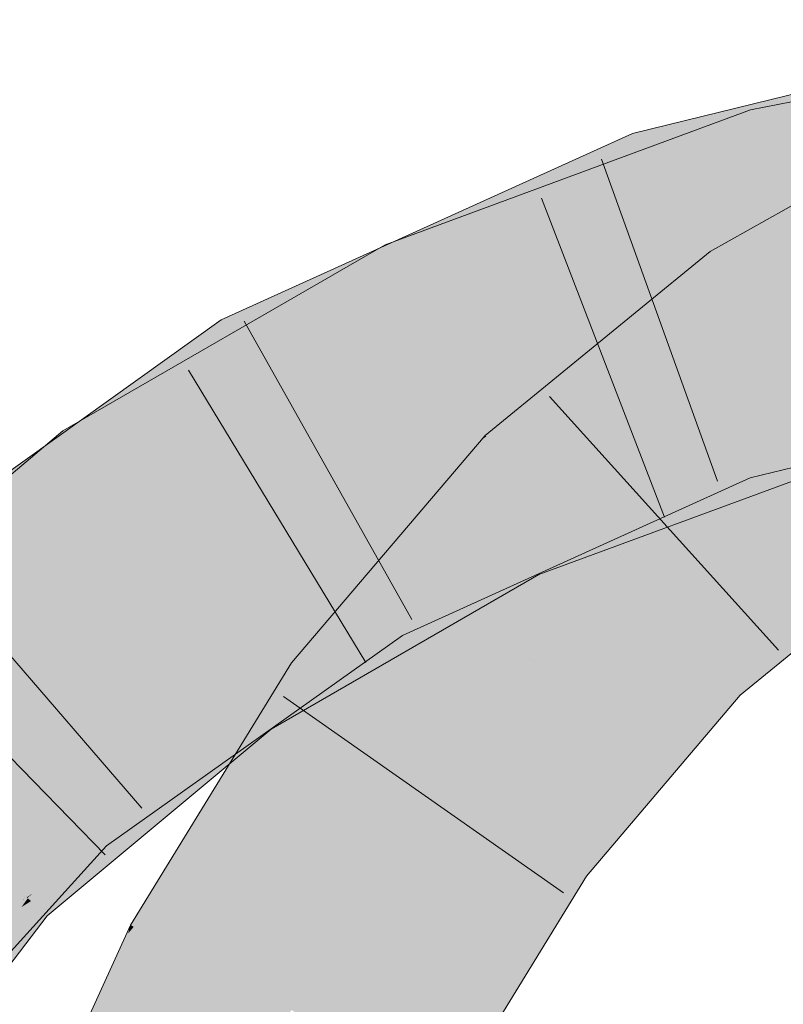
# Model space of a CAD drawing. Extents: x -620 to 300, y 62 to 1107.
# Tile 187 of 256: x 182.068 to 182.593, y 798.021 to 798.698. Entities that reach past the tile are written whole.
import ezdxf

# ---------------------------------------------------------------- set-up
doc = ezdxf.new("R2010")
doc.units = 0
doc.layers.get('0').update_dxf_attribs({"lineweight": 35})
for name, color, linetype, lineweight, true_color in [('E_Leerrohr 25-A06G9GDD8I', 7, 'Continuous', 9, 0xff8000), ('E_Leerrohr 25-Shading', 7, 'Continuous', 9, 0xff8000), ('E_Leerrohr 32-A06G9GDI8I', 7, 'Continuous', 9, 0x00b300), ('E_Leerrohr 32-Shading', 7, 'Continuous', 9, 0x00b300)]:
    doc.layers.add(name, color=color, linetype=linetype, lineweight=lineweight, true_color=true_color)

# ---------------------------------------------------------------- blocks, each defined once
blk = doc.blocks.new('Shading-A06G9G198I', base_point=(260.31564, 751.15619))
at = {"layer": 'E_Leerrohr 25-Shading', "color": 43, "true_color": 0xd7ab7f}
for points in [[(182.64001, 798.55481), (182.67938, 798.61511), (182.55429, 798.52216), (182.54289, 798.53851)], [(182.55608, 798.51965), (182.63719, 798.55054), (182.55429, 798.52216), (182.64001, 798.55481)], [(182.63626, 798.54907), (182.63719, 798.55054), (182.55666, 798.5188), (182.55608, 798.51965)], [(182.55666, 798.5188), (182.56384, 798.50848), (182.63626, 798.54907)], [(182.55429, 798.52216), (182.54289, 798.53851), (182.46416, 798.47412)], [(182.55666, 798.5188), (182.55608, 798.51965), (182.44772, 798.46069), (182.45183, 798.46405)], [(182.44772, 798.46069), (182.56384, 798.50848), (182.55666, 798.5188)], [(182.45183, 798.46405), (182.55608, 798.51965), (182.46416, 798.47412), (182.55429, 798.52216)], [(182.4157, 798.42218), (182.56384, 798.50848), (182.38838, 798.41217), (182.44772, 798.46069)], [(182.53809, 798.48743), (182.56384, 798.50848), (182.4157, 798.42218)], [(182.53398, 798.48407), (182.53809, 798.48743), (182.39207, 798.40839), (182.4157, 798.42218)], [(182.39207, 798.40839), (182.41405, 798.38605), (182.53398, 798.48407)], [(182.4157, 798.42218), (182.38838, 798.41217), (182.39133, 798.40918)], [(182.39207, 798.40839), (182.4157, 798.42218), (182.39133, 798.40918)], [(182.39207, 798.40839), (182.39133, 798.40918), (182.37436, 798.39569), (182.37721, 798.39905)], [(182.39207, 798.40839), (182.37436, 798.39569), (182.4035, 798.39679), (182.39952, 798.38959)], [(182.37721, 798.39905), (182.39133, 798.40918), (182.38579, 798.40912), (182.38907, 798.41144)], [(182.38907, 798.41144), (182.38838, 798.41217), (182.38579, 798.40912)], [(182.28049, 798.23773), (182.37436, 798.39569), (182.25534, 798.25592)], [(182.28049, 798.23773), (182.37148, 798.33875), (182.37436, 798.39569), (182.39952, 798.38959)], [(182.39952, 798.38959), (182.41405, 798.38605), (182.4035, 798.39679)], [(182.37148, 798.33875), (182.41405, 798.38605), (182.39952, 798.38959)], [(182.36717, 798.33099), (182.41405, 798.38605), (182.37148, 798.33875)], [(182.66505, 798.36353), (182.53793, 798.25995), (182.66858, 798.35852)], [(182.53793, 798.25995), (182.5636, 798.23383), (182.66858, 798.35852), (182.68602, 798.33356)], [(182.29396, 798.245), (182.36717, 798.33099), (182.28049, 798.23773), (182.37148, 798.33875)], [(182.53793, 798.25995), (182.43217, 798.1355), (182.5636, 798.23383), (182.52057, 798.18317)], [(182.25534, 798.25592), (182.20557, 798.17505), (182.28049, 798.23773)], [(182.28049, 798.23773), (182.285, 798.2345), (182.29396, 798.245)], [(182.285, 798.2345), (182.20557, 798.17505), (182.14684, 798.07458), (182.14453, 798.07581)], [(182.285, 798.2345), (182.14684, 798.07458), (182.22896, 798.14331)], [(182.20557, 798.17505), (182.285, 798.2345), (182.28049, 798.23773)], [(182.43217, 798.1355), (182.42827, 798.13092), (182.52057, 798.18317), (182.45793, 798.1095)], [(182.14684, 798.07458), (182.17691, 798.05872), (182.22896, 798.14331)], [(182.42827, 798.13092), (182.36717, 798.03143), (182.45793, 798.1095), (182.45557, 798.10559)], [(182.36717, 798.03143), (182.33319, 797.97607), (182.45557, 798.10559), (182.36557, 797.95898)], [(182.17691, 798.05872), (182.14684, 798.07458), (182.08757, 797.86157), (182.14297, 798.06995)], [(182.08757, 797.86157), (182.14297, 798.06995), (182.11263, 798.00543), (182.14056, 798.06708)], [(182.14297, 798.06995), (182.14453, 798.07581), (182.14056, 798.06708)], [(182.14684, 798.07458), (182.14453, 798.07581), (182.14297, 798.06995)]]:
    blk.add_solid(points, dxfattribs=at)
at = {"layer": 'E_Leerrohr 25-Shading', "color": 31, "true_color": 0xfabd7f}
for points in [[(182.56384, 798.50848), (182.61446, 798.43604), (182.6947, 798.58185), (182.73167, 798.50153)], [(182.41405, 798.38605), (182.47598, 798.323), (182.56384, 798.50848), (182.61446, 798.43604)], [(182.64447, 798.37988), (182.59431, 798.41956), (182.48895, 798.33356)], [(182.285, 798.2345), (182.35664, 798.18268), (182.41405, 798.38605), (182.47598, 798.323)], [(182.66505, 798.36353), (182.64447, 798.37988), (182.47598, 798.323), (182.48895, 798.33356)], [(182.66505, 798.36353), (182.47598, 798.323), (182.51254, 798.28577)], [(182.53793, 798.25995), (182.66505, 798.36353), (182.51254, 798.28577)], [(182.51254, 798.28577), (182.47598, 798.323), (182.39952, 798.23309)], [(182.53793, 798.25995), (182.51254, 798.28577), (182.39557, 798.22845), (182.39952, 798.23309)], [(182.53793, 798.25995), (182.39557, 798.22845), (182.43217, 798.1355)], [(182.17691, 798.05872), (182.25505, 798.0174), (182.285, 798.2345), (182.35664, 798.18268)], [(182.39557, 798.22845), (182.35664, 798.18268), (182.43217, 798.1355), (182.42827, 798.13092)], [(182.34647, 798.09302), (182.35664, 798.18268), (182.33057, 798.14026)], [(182.42827, 798.13092), (182.35664, 798.18268), (182.35933, 798.05475), (182.34647, 798.09302)], [(182.30647, 797.99023), (182.33057, 798.14026), (182.26221, 798.01361), (182.26556, 798.03448)], [(182.33319, 797.97607), (182.34647, 798.09302), (182.30647, 797.99023), (182.33057, 798.14026)], [(182.36717, 798.03143), (182.42827, 798.13092), (182.35933, 798.05475)], [(182.34647, 798.09302), (182.33319, 797.97607), (182.36717, 798.03143)], [(182.08757, 797.86157), (182.16988, 797.82935), (182.17691, 798.05872), (182.25505, 798.0174)], [(182.26556, 798.03448), (182.25505, 798.0174), (182.26221, 798.01361)]]:
    blk.add_solid(points, dxfattribs=at)
at = {"layer": 'E_Leerrohr 32-Shading', "color": 83, "true_color": 0x7fbd7f}
for points in [[(182.57074, 798.6358), (182.85287, 798.67877), (182.85123, 798.69189)], [(182.57074, 798.6358), (182.66719, 798.6272), (182.85287, 798.67877), (182.73845, 798.63922)], [(182.50011, 798.58887), (182.78397, 798.66052), (182.4967, 798.59882), (182.78505, 798.66211)], [(182.60052, 798.64679), (182.48958, 798.61963), (182.60548, 798.6308)], [(182.73593, 798.63837), (182.57738, 798.612), (182.71526, 798.63123), (182.57953, 798.60431)], [(182.45514, 798.57837), (182.57074, 798.6358), (182.45135, 798.59174)], [(182.45514, 798.57837), (182.50745, 798.59192), (182.57074, 798.6358), (182.51254, 798.59363)], [(182.50142, 798.58496), (182.65388, 798.62231), (182.50011, 798.58887), (182.68497, 798.6355)], [(182.57655, 798.61493), (182.57074, 798.6358), (182.51254, 798.59363)], [(182.66719, 798.6272), (182.57074, 798.6358), (182.57655, 798.61493)], [(182.71526, 798.63123), (182.57953, 798.60431), (182.68945, 798.62231), (182.58058, 798.60052)], [(182.49489, 798.60406), (182.60724, 798.62512), (182.48958, 798.61963), (182.60548, 798.6308)], [(182.5674, 798.61768), (182.54128, 798.60858), (182.60724, 798.62512), (182.60785, 798.62323)], [(182.57738, 798.612), (182.66719, 798.6272), (182.57655, 798.61493)], [(182.66719, 798.6272), (182.57738, 798.612), (182.67523, 798.62823)], [(182.41193, 798.57178), (182.46198, 798.59137), (182.40842, 798.58282), (182.48958, 798.61963)], [(182.49484, 798.60419), (182.48958, 798.61963), (182.46198, 798.59137)], [(182.49489, 798.60406), (182.4967, 798.59882), (182.5674, 798.61768), (182.54128, 798.60858)], [(182.47365, 798.56152), (182.57953, 798.60431), (182.49698, 798.58234), (182.57738, 798.612)], [(182.51471, 798.58887), (182.57738, 798.612), (182.55658, 798.60828), (182.57655, 798.61493)], [(182.44589, 798.57489), (182.4967, 798.59882), (182.45946, 798.58875), (182.49489, 798.60406)], [(182.45946, 798.58875), (182.49489, 798.60406), (182.46198, 798.59137), (182.49484, 798.60419)], [(182.57953, 798.60431), (182.47365, 798.56152), (182.58058, 798.60052), (182.47748, 798.5625)], [(182.51254, 798.59363), (182.49698, 798.58234), (182.55658, 798.60828), (182.51471, 798.58887)], [(182.50011, 798.58887), (182.4967, 798.59882), (182.41956, 798.54785), (182.44589, 798.57489)], [(182.30147, 798.52045), (182.45946, 798.58875), (182.34412, 798.54523), (182.46198, 798.59137)], [(182.31961, 798.54315), (182.45514, 798.57837), (182.45135, 798.59174)], [(182.33002, 798.52087), (182.49698, 798.58234), (182.32515, 798.53131), (182.51254, 798.59363)], [(182.43802, 798.56885), (182.50745, 798.59192), (182.44392, 798.57318)], [(182.45561, 798.57666), (182.50745, 798.59192), (182.45514, 798.57837)], [(182.32643, 798.51862), (182.44589, 798.57489), (182.32103, 798.52893), (182.45946, 798.58875)], [(182.50142, 798.58496), (182.50011, 798.58887), (182.45183, 798.5625), (182.44273, 798.55969)], [(182.40842, 798.58282), (182.31497, 798.54047), (182.41193, 798.57178), (182.31787, 798.53497)], [(182.32233, 798.53735), (182.45561, 798.57666), (182.31961, 798.54315), (182.45514, 798.57837)], [(182.46524, 798.55939), (182.49698, 798.58234), (182.36456, 798.53357)], [(182.47365, 798.56152), (182.49698, 798.58234), (182.46524, 798.55939)], [(182.42007, 798.5484), (182.44589, 798.57489), (182.33005, 798.52032)], [(182.34268, 798.54333), (182.43802, 798.56885), (182.44392, 798.57318)], [(182.34268, 798.54333), (182.3239, 798.534), (182.43802, 798.56885), (182.32515, 798.53131)], [(182.33713, 798.5235), (182.46524, 798.55939), (182.36456, 798.53357)], [(182.33713, 798.5235), (182.45015, 798.55243), (182.46524, 798.55939), (182.46135, 798.55658)], [(182.44273, 798.55969), (182.42676, 798.55157), (182.45183, 798.5625), (182.4296, 798.55243)], [(182.47365, 798.56152), (182.46135, 798.55658), (182.47748, 798.5625)], [(182.46135, 798.55658), (182.47365, 798.56152), (182.46524, 798.55939)], [(182.33002, 798.52087), (182.44106, 798.54907), (182.33713, 798.5235), (182.45015, 798.55243)], [(182.42676, 798.55157), (182.41956, 798.54785), (182.4296, 798.55243)], [(182.20763, 798.49182), (182.21251, 798.48199), (182.34412, 798.54523), (182.30147, 798.52045)], [(182.28377, 798.51678), (182.32233, 798.53735), (182.21884, 798.48499), (182.31961, 798.54315)], [(182.22523, 798.45978), (182.41956, 798.54785), (182.33005, 798.52032), (182.42007, 798.5484)], [(182.32233, 798.53735), (182.3239, 798.534), (182.34268, 798.54333)], [(182.44106, 798.54907), (182.33002, 798.52087), (182.33011, 798.52063)], [(182.33508, 798.51001), (182.44106, 798.54907), (182.33011, 798.52063)], [(182.15196, 798.44641), (182.3239, 798.534), (182.32233, 798.53735)], [(182.31497, 798.54047), (182.23535, 798.50439), (182.31787, 798.53497), (182.28029, 798.52026)], [(182.33002, 798.52087), (182.32515, 798.53131), (182.11713, 798.388), (182.10596, 798.40393)], [(182.3239, 798.534), (182.15196, 798.44641), (182.11639, 798.41003), (182.11504, 798.41235)], [(182.3239, 798.534), (182.11639, 798.41003), (182.29584, 798.51428)], [(182.29584, 798.51428), (182.32515, 798.53131), (182.3239, 798.534)], [(182.21251, 798.48199), (182.22018, 798.46863), (182.32103, 798.52893), (182.32643, 798.51862)], [(182.11713, 798.388), (182.11902, 798.38525), (182.33002, 798.52087), (182.33508, 798.51001)], [(182.15196, 798.44641), (182.28377, 798.51678), (182.21884, 798.48499)], [(182.20763, 798.49182), (182.28029, 798.52026), (182.23535, 798.50439)], [(182.22523, 798.45978), (182.33005, 798.52032), (182.22018, 798.46863)], [(182.09502, 798.39398), (182.16129, 798.4436), (182.08658, 798.40552), (182.20702, 798.49158)], [(182.21251, 798.48199), (182.20702, 798.49158), (182.16129, 798.4436)], [(182.21251, 798.48199), (182.20763, 798.49182), (182.20702, 798.49158)], [(182.16129, 798.4436), (182.22018, 798.46863), (182.21251, 798.48199)], [(182.62201, 798.39569), (182.80997, 798.47559), (182.55864, 798.41772), (182.66393, 798.44348)], [(182.16129, 798.4436), (182.12379, 798.39832), (182.22018, 798.46863), (182.12659, 798.39386)], [(182.22523, 798.45978), (182.22018, 798.46863), (182.12854, 798.39075), (182.12659, 798.39386)], [(182.11504, 798.41235), (182.15196, 798.44641), (182.10944, 798.42188)], [(182.12152, 798.40198), (182.16129, 798.4436), (182.11656, 798.4101)], [(182.12379, 798.39832), (182.16129, 798.4436), (182.12152, 798.40198)], [(182.51587, 798.36359), (182.6281, 798.43024), (182.50943, 798.38654)], [(182.52057, 798.35175), (182.63794, 798.39502), (182.51587, 798.36359), (182.6281, 798.43024)], [(182.09804, 798.41528), (182.10596, 798.40393), (182.10944, 798.42188), (182.11504, 798.41235)], [(182.09201, 798.39124), (182.09804, 798.41528), (181.91934, 798.23358), (181.90169, 798.24945)], [(182.10596, 798.40393), (182.09804, 798.41528), (182.09201, 798.39124)], [(182.47713, 798.36646), (182.55864, 798.41772), (182.47316, 798.37897)], [(182.47903, 798.36041), (182.55864, 798.41772), (182.47713, 798.36646)], [(182.47903, 798.36041), (182.52057, 798.36047), (182.55864, 798.41772), (182.57048, 798.38306)], [(182.62201, 798.39569), (182.55864, 798.41772), (182.57048, 798.38306)], [(182.09618, 798.39484), (182.10413, 798.38373), (182.11656, 798.4101), (182.12152, 798.40198)], [(182.11504, 798.41235), (182.10596, 798.40393), (182.11639, 798.41003)], [(181.97102, 798.30103), (182.09502, 798.39398), (181.95886, 798.31427), (182.08658, 798.40552)], [(182.11713, 798.388), (182.10596, 798.40393), (182.08289, 798.3548), (182.09201, 798.39124)], [(182.10413, 798.38373), (182.10757, 798.37872), (182.12152, 798.40198), (182.12379, 798.39832)], [(181.98364, 798.28729), (182.09618, 798.39484), (181.97102, 798.30103)], [(181.98364, 798.28729), (182.07309, 798.3512), (182.09618, 798.39484), (182.10413, 798.38373)], [(182.12379, 798.39832), (182.10757, 798.37872), (182.12659, 798.39386)], [(182.08289, 798.3548), (182.09201, 798.39124), (181.92888, 798.22498), (181.91934, 798.23358)], [(182.08289, 798.3548), (182.11902, 798.38525), (182.11713, 798.388)], [(182.12659, 798.39386), (182.10757, 798.37872), (182.12854, 798.39075), (182.10892, 798.37677)], [(182.07309, 798.3512), (182.10757, 798.37872), (182.10413, 798.38373)], [(182.43217, 798.35803), (182.49855, 798.35327), (182.50943, 798.38654), (182.51587, 798.36359)], [(182.10757, 798.37872), (182.07309, 798.3512), (182.10892, 798.37677)], [(182.43217, 798.36041), (182.46759, 798.36041), (182.47316, 798.37897), (182.47713, 798.36646)], [(182.46759, 798.36041), (182.47903, 798.36041), (182.47713, 798.36646)], [(182.51587, 798.36359), (182.49855, 798.35327), (182.5192, 798.35181)], [(182.52057, 798.35175), (182.51587, 798.36359), (182.5192, 798.35181)], [(182.36717, 798.33093), (182.42079, 798.33099), (182.43217, 798.36041), (182.46759, 798.36041)], [(182.40974, 798.34973), (182.43437, 798.35785), (182.43217, 798.35803)], [(182.40974, 798.34973), (182.45557, 798.32776), (182.43437, 798.35785), (182.49855, 798.35327)], [(182.45557, 798.33099), (182.52057, 798.36047), (182.42079, 798.33099), (182.46759, 798.36041)], [(182.40974, 798.34973), (182.36717, 798.3252), (182.38182, 798.32666)], [(182.41878, 798.33038), (182.40974, 798.34973), (182.38182, 798.32666)], [(182.45557, 798.32776), (182.40974, 798.34973), (182.41878, 798.33038)], [(182.49855, 798.35327), (182.45557, 798.32776), (182.52057, 798.35175)], [(182.42522, 798.31659), (182.41878, 798.33038), (182.24124, 798.21039), (182.38182, 798.32666)], [(182.36699, 798.33087), (182.31319, 798.30646), (182.31505, 798.30322)], [(182.31505, 798.30322), (182.31966, 798.29517), (182.36699, 798.33087), (182.36694, 798.33081)], [(182.31966, 798.29517), (182.33141, 798.27472), (182.36694, 798.33081)], [(182.33141, 798.27472), (182.42079, 798.33099), (182.36699, 798.33087), (182.36717, 798.33093)], [(182.42079, 798.33099), (182.33141, 798.27472), (182.45557, 798.33099)], [(182.41878, 798.33038), (182.42522, 798.31659), (182.45557, 798.32776)], [(182.36717, 798.3252), (182.35732, 798.31946), (182.38182, 798.32666), (182.24124, 798.21039)], [(182.35732, 798.31946), (182.27255, 798.27057), (182.22476, 798.23395), (182.22108, 798.2392)], [(182.35706, 798.31921), (182.35732, 798.31946), (182.23441, 798.22015), (182.28207, 798.27039)], [(182.35706, 798.31921), (182.23441, 798.22015), (182.23576, 798.2182)], [(182.2377, 798.21545), (182.24124, 798.21039), (182.26917, 798.24603), (182.35706, 798.31921)], [(182.28207, 798.27039), (182.35732, 798.31946), (182.2834, 798.27179)], [(182.31335, 798.30621), (182.31319, 798.30646), (182.10378, 798.15662), (182.10327, 798.15717)], [(182.31335, 798.30621), (182.10378, 798.15662), (182.12877, 798.17218)], [(182.31505, 798.30322), (182.31335, 798.30621), (182.21112, 798.22357), (182.12877, 798.17218)], [(182.2375, 798.21991), (182.31966, 798.29517), (182.26276, 798.25482), (182.31505, 798.30322)], [(182.26276, 798.25482), (182.31505, 798.30322), (182.28123, 798.27728)], [(182.2674, 798.24731), (182.33141, 798.27472), (182.31966, 798.29517)], [(182.12805, 798.13019), (182.26276, 798.25482), (182.25385, 798.25629), (182.28123, 798.27728)], [(182.2674, 798.24731), (182.23984, 798.2179), (182.33141, 798.27472), (182.24355, 798.21228)], [(182.24147, 798.25159), (182.27255, 798.27057), (182.22028, 798.24036)], [(182.25648, 798.25439), (182.22522, 798.23328), (182.2834, 798.27179), (182.28207, 798.27039)], [(182.28207, 798.27039), (182.22522, 798.23328), (182.23441, 798.22015)], [(182.25385, 798.25629), (182.11206, 798.14758), (182.11469, 798.14478)], [(182.12805, 798.13019), (182.25385, 798.25629), (182.11469, 798.14478)], [(182.22353, 798.20715), (182.26276, 798.25482), (182.17929, 798.16663), (182.12805, 798.13019)], [(182.22476, 798.23395), (182.22522, 798.23328), (182.25648, 798.25439)], [(182.2375, 798.21991), (182.26276, 798.25482), (182.23596, 798.22229)], [(182.22108, 798.2392), (182.24147, 798.25159), (182.22028, 798.24036)], [(182.23576, 798.2182), (182.2377, 798.21545), (182.26917, 798.24603)], [(182.2674, 798.24731), (182.23758, 798.22003), (182.23933, 798.21735)], [(182.22108, 798.2392), (182.22028, 798.24036), (182.07957, 798.12134), (182.06023, 798.10663)], [(182.20674, 798.21814), (182.22476, 798.23395), (182.19182, 798.21484), (182.22108, 798.2392)], [(182.22522, 798.23328), (182.22476, 798.23395), (182.07338, 798.09479), (182.06987, 798.09796)], [(182.22522, 798.23328), (182.07338, 798.09479), (182.07715, 798.09741)], [(182.22522, 798.23328), (182.07384, 798.09436), (182.11263, 798.10315), (182.07623, 798.09222)], [(182.2258, 798.20837), (182.23441, 798.22015), (182.11263, 798.10315), (182.22522, 798.23328)], [(182.12877, 798.17218), (182.10519, 798.15509), (182.21112, 798.22357), (182.11206, 798.14758)], [(182.23758, 798.22003), (182.22353, 798.20715), (182.2168, 798.1933), (182.20557, 798.1853)], [(182.23758, 798.22003), (182.2168, 798.1933), (182.23933, 798.21735)], [(182.22353, 798.20715), (182.2375, 798.21991), (182.23596, 798.22229)], [(182.23576, 798.2182), (182.23441, 798.22015), (182.2258, 798.20837)], [(182.07957, 798.12134), (182.06104, 798.1059), (182.20674, 798.21814), (182.06987, 798.09796)], [(182.19182, 798.21484), (182.07957, 798.12134), (182.1328, 798.16187)], [(182.20674, 798.21814), (182.19182, 798.21484), (182.1328, 798.16187)], [(182.2258, 798.20837), (182.20557, 798.1806), (182.2377, 798.21545), (182.21265, 798.18652)], [(182.21265, 798.18652), (182.24124, 798.21039), (182.2377, 798.21545)], [(182.23984, 798.2179), (182.2168, 798.1933), (182.24355, 798.21228)], [(182.2258, 798.20837), (182.2377, 798.21545), (182.23576, 798.2182)], [(182.2258, 798.20837), (182.11263, 798.10315), (182.15608, 798.13934)], [(182.20557, 798.1806), (182.2258, 798.20837), (182.15608, 798.13934)], [(182.20557, 798.1853), (182.22353, 798.20715), (182.17929, 798.16663)], [(182.10378, 798.15662), (182.10519, 798.15509), (182.12877, 798.17218)], [(182.10378, 798.15662), (182.10327, 798.15717), (182.07472, 798.12561)], [(182.0762, 798.12445), (182.10519, 798.15509), (182.07472, 798.12561), (182.10378, 798.15662)], [(182.11206, 798.14758), (182.10519, 798.15509), (182.08525, 798.11774), (182.07693, 798.12524)], [(182.11206, 798.14758), (182.05772, 798.08704), (182.11469, 798.14478), (182.0735, 798.09674)], [(182.11469, 798.14478), (182.0887, 798.11444), (182.12805, 798.13019), (182.09424, 798.10944)], [(182.01736, 798.06226), (182.0762, 798.12445), (182.07472, 798.12561)], [(182.07693, 798.12524), (182.01736, 798.06226), (182.08525, 798.11774), (182.05772, 798.08704)], [(182.09808, 798.10602), (182.11263, 798.11316), (182.09424, 798.10944), (182.12805, 798.13019)], [(182.06023, 798.10663), (182.06104, 798.1059), (182.07957, 798.12134)], [(182.0887, 798.11444), (182.0735, 798.09674), (182.09424, 798.10944)], [(182.10277, 798.10229), (182.11263, 798.11316), (182.09837, 798.1062)], [(182.01808, 798.02692), (182.09837, 798.1062), (182.0705, 798.09253)], [(182.01808, 798.02692), (182.04764, 798.04138), (182.09837, 798.1062), (182.10277, 798.10229)], [(182.06104, 798.1059), (182.04118, 798.08167), (182.06987, 798.09796), (182.05737, 798.08185)], [(182.0705, 798.09253), (182.09808, 798.10602), (182.07417, 798.09711), (182.09424, 798.10944)], [(181.94031, 797.94141), (182.0735, 798.09674), (181.87704, 797.88562), (182.05772, 798.08704)], [(181.88658, 797.87878), (181.89098, 797.87561), (182.0735, 798.09674), (182.07417, 798.09711)], [(182.07338, 798.09479), (182.06987, 798.09796), (182.0625, 798.08191), (182.05737, 798.08185)], [(182.0705, 798.09253), (182.07417, 798.09711), (182.07028, 798.09241)], [(182.07338, 798.09479), (182.07384, 798.09436), (182.07715, 798.09741)], [(182.07623, 798.09222), (182.08743, 798.08215), (182.11263, 798.10315)], [(182.01477, 798.02527), (182.01808, 798.02692), (182.07028, 798.09241), (182.0705, 798.09253)], [(182.07384, 798.09436), (182.07338, 798.09479), (182.06461, 798.08191), (182.0625, 798.08191)], [(182.07384, 798.09436), (182.06461, 798.08191), (182.07405, 798.09418), (182.06531, 798.08191)], [(182.06975, 798.08813), (182.06531, 798.08191), (182.07623, 798.09222), (182.08743, 798.08215)], [(182.07405, 798.09418), (182.06975, 798.08813), (182.07623, 798.09222)], [(182.08743, 798.08215), (182.06531, 798.08191), (182.04764, 798.03003), (182.01595, 798.01013)]]:
    blk.add_solid(points, dxfattribs=at)
at = {"layer": 'E_Leerrohr 32-Shading', "color": 83, "true_color": 0x7fd57f}
for points in [[(182.78943, 798.57971), (182.77885, 798.65289), (182.50996, 798.56), (182.50142, 798.58496)], [(182.58058, 798.60052), (182.86301, 798.59845), (182.68945, 798.62231)], [(182.588, 798.57391), (182.58058, 798.60052), (182.47748, 798.5625)], [(182.79097, 798.58569), (182.58058, 798.60052), (182.588, 798.57391)], [(182.86301, 798.59845), (182.58058, 798.60052), (182.86409, 798.5899), (182.79097, 798.58569)], [(182.50996, 798.56), (182.50142, 798.58496), (182.42218, 798.54907)], [(182.58997, 798.56689), (182.84669, 798.58173), (182.588, 798.57391), (182.79097, 798.58569)], [(182.7915, 798.56531), (182.78943, 798.57971), (182.53003, 798.50134), (182.50996, 798.56)], [(182.59062, 798.56458), (182.86528, 798.58044), (182.58997, 798.56689), (182.84669, 798.58173)], [(182.63843, 798.52502), (182.82669, 798.57819), (182.60379, 798.51733), (182.59062, 798.56458)], [(182.46217, 798.55365), (182.58997, 798.56689), (182.47748, 798.5625), (182.588, 798.57391)], [(182.46283, 798.55133), (182.59062, 798.56458), (182.46217, 798.55365), (182.58997, 798.56689)], [(182.60434, 798.51538), (182.59062, 798.56458), (182.48531, 798.4715), (182.46283, 798.55133)], [(182.53003, 798.50134), (182.50996, 798.56), (182.41956, 798.54785), (182.42218, 798.54907)], [(182.46217, 798.55365), (182.47748, 798.5625), (182.46135, 798.55658)], [(182.33508, 798.51001), (182.46283, 798.55133), (182.44106, 798.54907)], [(182.33508, 798.51001), (182.42854, 798.48602), (182.46283, 798.55133), (182.47382, 798.51227)], [(182.44106, 798.54907), (182.46283, 798.55133), (182.45015, 798.55243), (182.46217, 798.55365)], [(182.46217, 798.55365), (182.46135, 798.55658), (182.45015, 798.55243)], [(182.41956, 798.54785), (182.22523, 798.45978), (182.4463, 798.46338), (182.26921, 798.38312)], [(182.53003, 798.50134), (182.41956, 798.54785), (182.4463, 798.46338)], [(182.53003, 798.50134), (182.53206, 798.49542), (182.63766, 798.52771)], [(182.53206, 798.49542), (182.53331, 798.49176), (182.63766, 798.52771), (182.64124, 798.51617)], [(182.54137, 798.4682), (182.5461, 798.45441), (182.72186, 798.52356)], [(182.54137, 798.4682), (182.64624, 798.50037), (182.53331, 798.49176), (182.64131, 798.51617)], [(182.33508, 798.51001), (182.11902, 798.38525), (182.36374, 798.44849), (182.16965, 798.31281)], [(182.42854, 798.48602), (182.33508, 798.51001), (182.36374, 798.44849)], [(182.47382, 798.51227), (182.42854, 798.48602), (182.4825, 798.48151), (182.46973, 798.47552)], [(182.60434, 798.51538), (182.48531, 798.4715), (182.60686, 798.50635)], [(182.60686, 798.50635), (182.48531, 798.4715), (182.61206, 798.48773), (182.53188, 798.45807)], [(182.53206, 798.49542), (182.53003, 798.50134), (182.48412, 798.47577), (182.4463, 798.46338)], [(182.54137, 798.4682), (182.53331, 798.49176), (182.4502, 798.46179), (182.48412, 798.47577)], [(182.53331, 798.49176), (182.53206, 798.49542), (182.48412, 798.47577)], [(182.58092, 798.46716), (182.55864, 798.41772), (182.64886, 798.492), (182.65579, 798.46973)], [(182.64809, 798.49451), (182.59, 798.47168), (182.64886, 798.492), (182.58092, 798.46716)], [(182.36374, 798.44849), (182.37242, 798.42987), (182.42854, 798.48602), (182.46973, 798.47552)], [(182.61206, 798.48773), (182.53188, 798.45807), (182.61447, 798.47906), (182.55463, 798.45148)], [(182.37242, 798.42987), (182.48531, 798.4715), (182.46973, 798.47552)], [(182.48412, 798.47577), (182.4463, 798.46338), (182.4502, 798.46179)], [(182.46973, 798.47552), (182.48531, 798.4715), (182.4825, 798.48151)], [(182.61447, 798.47906), (182.59203, 798.46869), (182.6281, 798.43024), (182.55943, 798.45007)], [(182.53188, 798.45807), (182.48531, 798.4715), (182.38466, 798.40363), (182.37242, 798.42987)], [(182.59, 798.47168), (182.5461, 798.45441), (182.58092, 798.46716)], [(182.65579, 798.46973), (182.55864, 798.41772), (182.66393, 798.44348)], [(182.37277, 798.43005), (182.37279, 798.43005), (182.4463, 798.46338), (182.4502, 798.46179)], [(182.54137, 798.4682), (182.4502, 798.46179), (182.48827, 798.44635)], [(182.54137, 798.4682), (182.48827, 798.44635), (182.5461, 798.45441), (182.51147, 798.43689)], [(182.58092, 798.46716), (182.5461, 798.45441), (182.54744, 798.45044)], [(182.55864, 798.41772), (182.58092, 798.46716), (182.54744, 798.45044)], [(182.59203, 798.46869), (182.55463, 798.45148), (182.55943, 798.45007)], [(182.26672, 798.38745), (182.22523, 798.45978), (182.11353, 798.27216), (182.07309, 798.3512)], [(182.37279, 798.43005), (182.38626, 798.40436), (182.4502, 798.46179), (182.48827, 798.44635)], [(182.55463, 798.45148), (182.53188, 798.45807), (182.39632, 798.3786), (182.38466, 798.40363)], [(182.36374, 798.44849), (182.23933, 798.36151), (182.37241, 798.42987)], [(182.55463, 798.45148), (182.42021, 798.38959), (182.4043, 798.36145), (182.39903, 798.37274)], [(182.55463, 798.45148), (182.4043, 798.36145), (182.55943, 798.45007)], [(182.4252, 798.37335), (182.55943, 798.45007), (182.42569, 798.37372)], [(182.4252, 798.37335), (182.42589, 798.37183), (182.55943, 798.45007), (182.44862, 798.37579)], [(182.50943, 798.38654), (182.6281, 798.43024), (182.44862, 798.37579), (182.55943, 798.45007)], [(182.5461, 798.45441), (182.51147, 798.43689), (182.54744, 798.45044), (182.51999, 798.43341)], [(182.51999, 798.43341), (182.55864, 798.41772), (182.54744, 798.45044)], [(182.39897, 798.38007), (182.51147, 798.43689), (182.38625, 798.40436), (182.48827, 798.44635)], [(182.51147, 798.43689), (182.42697, 798.39423), (182.51999, 798.43341), (182.41209, 798.38275)], [(182.23933, 798.36151), (182.16965, 798.31281), (182.37241, 798.42987), (182.37242, 798.42987)], [(182.37242, 798.42987), (182.16965, 798.31281), (182.38466, 798.40363), (182.17506, 798.30505)], [(182.28172, 798.36133), (182.38626, 798.40436), (182.26921, 798.38312), (182.37277, 798.43005)], [(182.4075, 798.36371), (182.51999, 798.43341), (182.4017, 798.37476), (182.41209, 798.38275)], [(182.55864, 798.41772), (182.51999, 798.43341), (182.46315, 798.39819)], [(182.42555, 798.37488), (182.47316, 798.37897), (182.46315, 798.39819), (182.55864, 798.41772)], [(182.38466, 798.40363), (182.17506, 798.30505), (182.39632, 798.3786), (182.20117, 798.2677)], [(182.29971, 798.32996), (182.39897, 798.38007), (182.28172, 798.36133), (182.38625, 798.40436)], [(182.42697, 798.39423), (182.29971, 798.32996), (182.41209, 798.38275)], [(182.42021, 798.38959), (182.39632, 798.3786), (182.39903, 798.37274)], [(182.16965, 798.31281), (182.11902, 798.38525), (182.12637, 798.27899), (182.08289, 798.3548)], [(182.26672, 798.38745), (182.11353, 798.27216), (182.16438, 798.30841)], [(182.26921, 798.38312), (182.26672, 798.38745), (182.16438, 798.30841)], [(182.27199, 798.3783), (182.26921, 798.38312), (182.17441, 798.31555)], [(182.41209, 798.38275), (182.29971, 798.32996), (182.31319, 798.30646)], [(182.43217, 798.35803), (182.50943, 798.38654), (182.42981, 798.36322), (182.44862, 798.37579)], [(182.16898, 798.30157), (182.28172, 798.36133), (182.17441, 798.31555), (182.27199, 798.3783)], [(182.33734, 798.32709), (182.39632, 798.3786), (182.22023, 798.24042), (182.20117, 798.2677)], [(182.32076, 798.30988), (182.4075, 798.36371), (182.31319, 798.30646), (182.4017, 798.37476)], [(182.42491, 798.37451), (182.32076, 798.30988), (182.36699, 798.33087)], [(182.39903, 798.37274), (182.39632, 798.3786), (182.33734, 798.32709)], [(182.42555, 798.37488), (182.42491, 798.37451), (182.43217, 798.36041), (182.36699, 798.33087)], [(182.47316, 798.37897), (182.42555, 798.37488), (182.42706, 798.37158)], [(182.42589, 798.37183), (182.42981, 798.36322), (182.44862, 798.37579)], [(182.43217, 798.36041), (182.47316, 798.37897), (182.42706, 798.37158)], [(182.4043, 798.36145), (182.39903, 798.37274), (182.27255, 798.27057), (182.33734, 798.32709)], [(182.42569, 798.37372), (182.4043, 798.36145), (182.40524, 798.35944)], [(182.40974, 798.34973), (182.42981, 798.36322), (182.40524, 798.35944), (182.4252, 798.37335)], [(182.29971, 798.32996), (182.28172, 798.36133), (182.18634, 798.28467), (182.17345, 798.30396)], [(182.40524, 798.35944), (182.4043, 798.36145), (182.37798, 798.33667), (182.35263, 798.32581)], [(182.42981, 798.36322), (182.40974, 798.34973), (182.43217, 798.35803)], [(182.11745, 798.29456), (182.08289, 798.3548), (181.99455, 798.16577), (181.92888, 798.22498)], [(182.40524, 798.35944), (182.36635, 798.32703), (182.40974, 798.34973), (182.36717, 798.3252)], [(182.10629, 798.28632), (182.07309, 798.3512), (182.04189, 798.22394), (181.98364, 798.28729)], [(182.35263, 798.32581), (182.27255, 798.27057), (182.37798, 798.33667), (182.35732, 798.31946)], [(182.29971, 798.32996), (182.18634, 798.28467), (182.2438, 798.29456)], [(182.27255, 798.27057), (182.33734, 798.32709), (182.22028, 798.24036), (182.22023, 798.24042)], [(182.2438, 798.29456), (182.31319, 798.30646), (182.29971, 798.32996)], [(182.36635, 798.32703), (182.35732, 798.31946), (182.36717, 798.3252)], [(182.16898, 798.30157), (182.17441, 798.31555), (182.16438, 798.30841)], [(182.16438, 798.30841), (182.11353, 798.27216), (182.16898, 798.30157)], [(182.16965, 798.31281), (182.12637, 798.27899), (182.16455, 798.30853)], [(182.12637, 798.27899), (182.12735, 798.27728), (182.16455, 798.30853)], [(182.16965, 798.31281), (182.12735, 798.27728), (182.17506, 798.30505)], [(182.22035, 798.24042), (182.31319, 798.30646), (182.20103, 798.26752), (182.2438, 798.29456)], [(182.17345, 798.30396), (182.11353, 798.27216), (182.18634, 798.28467)], [(182.17506, 798.30505), (182.12735, 798.27728), (182.20117, 798.2677), (182.18301, 798.25519)], [(182.12637, 798.27899), (182.11745, 798.29456), (182.0356, 798.2088)], [(182.19919, 798.2663), (182.2438, 798.29456), (182.18634, 798.28467)], [(182.11353, 798.27216), (182.10629, 798.28632), (182.04346, 798.22223), (182.04189, 798.22394)], [(182.0751, 798.18781), (182.19919, 798.2663), (182.11353, 798.27216), (182.18634, 798.28467)], [(181.99455, 798.16577), (182.12735, 798.27728), (182.0356, 798.2088), (182.12637, 798.27899)], [(182.18301, 798.25519), (182.12735, 798.27728), (182.02005, 798.14282), (181.99455, 798.16577)], [(182.0751, 798.18781), (182.11353, 798.27216), (182.04346, 798.22223)], [(182.10327, 798.15717), (182.22035, 798.24042), (182.0751, 798.18781), (182.20103, 798.26752)], [(182.18301, 798.25519), (182.22028, 798.24036), (182.20117, 798.2677)], [(182.2202, 798.24042), (182.18301, 798.25519), (182.04514, 798.12024), (182.02005, 798.14282)], [(182.06023, 798.10663), (182.22028, 798.24036), (182.04514, 798.12024), (182.2202, 798.24042)], [(182.03453, 798.15552), (182.0751, 798.18781), (182.00772, 798.17957), (182.04747, 798.2179)], [(182.0751, 798.18781), (182.03802, 798.15826), (182.10327, 798.15717), (182.06454, 798.13446)], [(182.06454, 798.13446), (182.06595, 798.13324), (182.10051, 798.15552)], [(182.06595, 798.13324), (182.07315, 798.12695), (182.10051, 798.15552), (182.10327, 798.15717)], [(182.07472, 798.12561), (182.10327, 798.15717), (182.07315, 798.12695)], [(181.80438, 797.95789), (181.86545, 797.91864), (182.06454, 798.13446), (182.07315, 798.12695)], [(181.86592, 797.91833), (182.07315, 798.12695), (181.86545, 797.91864)], [(181.86592, 797.91833), (182.01736, 798.06226), (182.07315, 798.12695), (182.07472, 798.12561)]]:
    blk.add_solid(points, dxfattribs=at)
blk = doc.blocks.new('Referenz-A06G9GDJ8I')
at = {"layer": 'E_Leerrohr 25-A06G9GDD8I', "linetype": 'Continuous', "ltscale": 0.13}
for p, q in [((182.54289, 798.5385), (182.67939, 798.61509)), ((182.38838, 798.41216), (182.54289, 798.5385)), ((182.58996, 798.26453), (182.43252, 798.439)), ((182.25534, 798.25594), (182.38838, 798.41216)), ((182.56359, 798.23383), (182.68602, 798.33353)), ((182.14454, 798.07581), (182.25534, 798.25594)), ((182.44222, 798.09796), (182.24979, 798.23285)), ((182.45794, 798.10947), (182.56359, 798.23383)), ((182.36556, 797.95899), (182.45794, 798.10947)), ((182.05348, 797.87491), (182.14454, 798.07581))]:
    blk.add_line(p, q, dxfattribs=at)
at = {"layer": 'E_Leerrohr 32-A06G9GDI8I', "linetype": 'Continuous', "ltscale": 0.13}
for p, q in [((182.48957, 798.61963), (182.80888, 798.69778)), ((182.57074, 798.6358), (182.85122, 798.69187)), ((182.31961, 798.54317), (182.57074, 798.6358)), ((182.20701, 798.49156), (182.48957, 798.61963)), ((182.54786, 798.38084), (182.46825, 798.60195)), ((182.51158, 798.35597), (182.42713, 798.57527)), ((182.09804, 798.41528), (182.31961, 798.54317)), ((181.95887, 798.31427), (182.20701, 798.49156)), ((182.33799, 798.28579), (182.22271, 798.49058)), ((182.3063, 798.25607), (182.18446, 798.45701)), ((182.57048, 798.38308), (182.84693, 798.45069)), ((181.90168, 798.24946), (182.09804, 798.41528)), ((182.42522, 798.31657), (182.63793, 798.395)), ((182.33141, 798.27471), (182.57048, 798.38308)), ((182.15234, 798.15617), (181.99883, 798.3341)), ((182.24125, 798.21036), (182.42522, 798.31657)), ((182.12712, 798.1241), (181.9632, 798.29249)), ((182.12805, 798.13021), (182.33141, 798.27471)), ((182.08743, 798.08214), (182.24125, 798.21036)), ((181.89491, 797.87275), (182.12805, 798.13021)), ((181.86813, 797.79517), (182.08743, 798.08214))]:
    blk.add_line(p, q, dxfattribs=at)

msp = doc.modelspace()

# ---------------------------------------------------------------- block references
at = {"color": 8, "lineweight": 25, "ltscale": 0.25, "true_color": 0x808080}
msp.add_blockref('Referenz-A06G9GDJ8I', (0, 0), dxfattribs=at)
msp.add_blockref('Shading-A06G9G198I', (260.31564, 751.15619))

doc.saveas('drawing.dxf')
